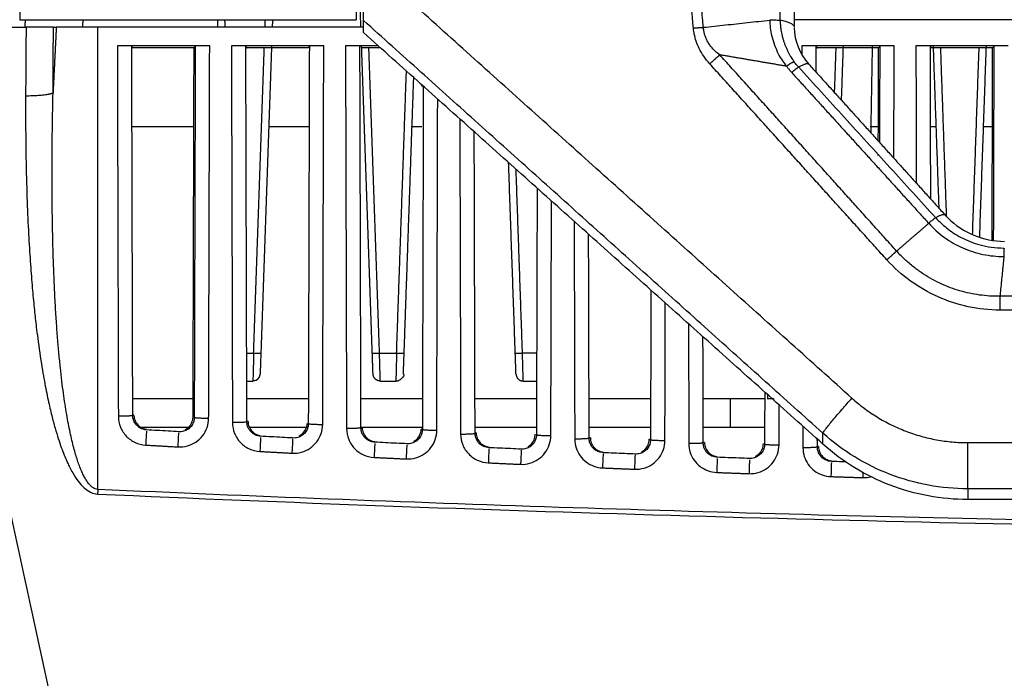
# Model space of a CAD drawing. Header units: millimetres. Extents: x 9946 to 11276, y -3292 to -1962.
# Tile 77 of 170: x 10811 to 10880, y -2557 to -2512. Entities that reach past the tile are written whole.
import ezdxf

# ---------------------------------------------------------------- set-up
doc = ezdxf.new("R2010")
doc.units = ezdxf.units.MM
doc.layers.add('ROXX NEO lite', color=7, linetype='Continuous', true_color=0x000000)

msp = doc.modelspace()

# ---------------------------------------------------------------- linework, layer by layer
at = {"layer": 'ROXX NEO lite', "color": 18, "lineweight": -3, "true_color": 0x000000}
for points, degree in [([(10834.96, -2512.197), (10834.741, -2505.947), (10834.523, -2499.698)], 2), ([(10868.961, -2537.888), (10852.05, -2522.696), (10835.138, -2507.503)], 2), ([(10835.138, -2511.737), (10835.138, -2511.686), (10835.138, -2511.259), (10835.138, -2510.307), (10835.138, -2509.08), (10835.138, -2508.081), (10835.138, -2507.503)], 3), ([(10857.98, -2512.262), (10857.839, -2510.623), (10857.697, -2508.985)], 2), ([(10858.669, -2512.209), (10858.53, -2510.6), (10858.39, -2508.992)], 2), ([(10863.988, -2511.682), (10863.978, -2510.415), (10863.967, -2509.148)], 2), ([(10864.938, -2509.665), (10864.949, -2510.874), (10864.959, -2512.082)], 2), ([(10811.338, -2511.697), (10822.988, -2511.697), (10834.638, -2511.697)], 2), ([(10811.707, -2511.702), (10811.694, -2511.95), (10811.681, -2512.197)], 2), ([(10815.701, -2511.711), (10815.688, -2511.954), (10815.676, -2512.197)], 2), ([(10825.06, -2512.197), (10825.051, -2511.947), (10825.042, -2511.697)], 2), ([(10825.559, -2512.197), (10825.551, -2511.947), (10825.542, -2511.697)], 2), ([(10828.317, -2512.197), (10828.326, -2511.947), (10828.335, -2511.697)], 2), ([(10828.834, -2511.697), (10828.825, -2511.947), (10828.817, -2512.197)], 2), ([(10866.954, -2540.319), (10851.046, -2526.028), (10835.138, -2511.737)], 2), ([(10835.138, -2512.577), (10835.138, -2512.157), (10835.138, -2511.737)], 2), ([(10858.669, -2512.209), (10859.181, -2512.155), (10860.204, -2512.047), (10861.738, -2511.881), (10862.76, -2511.769), (10863.272, -2511.712)], 3), ([(10863.272, -2511.712), (10863.277, -2512.054), (10863.344, -2512.777), (10863.845, -2514.131), (10864.242, -2514.675), (10864.437, -2514.908)], 3), ([(11006.72, -2511.697), (10935.829, -2511.697), (10864.938, -2511.697)], 2), ([(10810.796, -2512.197), (10811.121, -2512.197), (10811.447, -2512.197), (10811.772, -2512.197)], 3), ([(10813.668, -2512.197), (10813.6, -2512.197), (10813.406, -2512.197), (10812.954, -2512.197), (10812.393, -2512.197), (10811.987, -2512.197), (10811.772, -2512.197)], 3), ([(10813.863, -2512.197), (10813.75, -2514.472), (10813.637, -2516.748)], 2), ([(10813.668, -2512.197), (10813.766, -2512.197), (10813.863, -2512.197)], 2), ([(10835.091, -2512.197), (10825.915, -2512.197), (10816.738, -2512.197)], 2), ([(10816.738, -2544.206), (10816.738, -2528.201), (10816.738, -2512.197)], 2), ([(10864.961, -2512.239), (10864.98, -2513.143), (10865.321, -2514.038), (10865.964, -2514.749)], 3), ([(10866.954, -2541.072), (10851.046, -2526.824), (10835.138, -2512.577)], 2), ([(10818.091, -2513.499), (10818.126, -2526.319), (10818.161, -2539.14)], 2), ([(10824.486, -2513.499), (10821.288, -2513.499), (10818.091, -2513.499)], 2), ([(10819.16, -2539.087), (10819.125, -2526.318), (10819.09, -2513.548)], 2), ([(10819.09, -2513.548), (10819.131, -2513.589), (10819.172, -2513.63)], 2), ([(10823.405, -2513.63), (10821.288, -2513.63), (10819.172, -2513.63)], 2), ([(10823.335, -2539.171), (10823.37, -2526.401), (10823.405, -2513.63)], 2), ([(10823.487, -2513.548), (10823.446, -2513.589), (10823.405, -2513.63)], 2), ([(10823.487, -2513.548), (10823.451, -2526.383), (10823.416, -2539.217)], 2), ([(10824.415, -2539.269), (10824.45, -2526.384), (10824.486, -2513.499)], 2), ([(10825.991, -2513.499), (10826.027, -2526.54), (10826.062, -2539.582)], 2), ([(10832.386, -2513.499), (10829.188, -2513.499), (10825.991, -2513.499)], 2), ([(10827.061, -2539.529), (10827.025, -2526.539), (10826.99, -2513.548)], 2), ([(10826.99, -2513.548), (10827.031, -2513.589), (10827.072, -2513.63)], 2), ([(10831.305, -2513.63), (10829.188, -2513.63), (10827.072, -2513.63)], 2), ([(10827.529, -2534.767), (10827.897, -2524.212), (10828.266, -2513.658)], 2), ([(10828.771, -2513.515), (10828.4, -2524.141), (10828.029, -2534.767)], 2), ([(10831.387, -2513.548), (10831.346, -2513.589), (10831.305, -2513.63)], 2), ([(10831.387, -2513.548), (10831.351, -2526.599), (10831.315, -2539.649)], 2), ([(10832.314, -2539.702), (10832.35, -2526.6), (10832.386, -2513.499)], 2), ([(10836.132, -2513.499), (10835.011, -2513.499), (10833.891, -2513.499)], 2), ([(10833.891, -2513.499), (10833.927, -2526.745), (10833.963, -2539.992)], 2), ([(10834.89, -2513.548), (10834.887, -2513.545), (10834.88, -2513.542), (10834.869, -2513.54)], 3), ([(10834.962, -2539.939), (10834.926, -2526.744), (10834.89, -2513.548)], 2), ([(10836.287, -2513.63), (10835.63, -2513.63), (10834.972, -2513.63)], 2), ([(10835.748, -2534.767), (10835.377, -2524.149), (10835.006, -2513.532)], 2), ([(10836.248, -2534.767), (10835.879, -2524.199), (10835.509, -2513.63)], 2), ([(10871.886, -2513.499), (10868.688, -2513.499), (10865.491, -2513.499)], 2), ([(10865.491, -2513.499), (10865.492, -2513.803), (10865.492, -2514.108)], 2), ([(10866.495, -2515.349), (10866.492, -2514.449), (10866.49, -2513.548)], 2), ([(10866.49, -2513.548), (10866.531, -2513.589), (10866.572, -2513.63)], 2), ([(10870.805, -2513.63), (10868.688, -2513.63), (10866.572, -2513.63)], 2), ([(10867.757, -2516.767), (10867.812, -2515.199), (10867.867, -2513.63)], 2), ([(10868.24, -2517.267), (10868.305, -2515.383), (10868.371, -2513.499)], 2), ([(10870.364, -2513.51), (10870.312, -2516.506), (10870.259, -2519.502)], 2), ([(10870.787, -2520.086), (10870.796, -2516.858), (10870.805, -2513.63)], 2), ([(10870.887, -2513.548), (10870.846, -2513.589), (10870.805, -2513.63)], 2), ([(10870.887, -2513.548), (10870.878, -2516.862), (10870.868, -2520.176)], 2), ([(10871.864, -2521.278), (10871.875, -2517.388), (10871.886, -2513.499)], 2), ([(10879.786, -2513.499), (10876.588, -2513.499), (10873.391, -2513.499)], 2), ([(10873.391, -2513.499), (10873.404, -2518.257), (10873.417, -2523.015)], 2), ([(10874.419, -2524.104), (10874.404, -2518.826), (10874.39, -2513.548)], 2), ([(10874.39, -2513.548), (10874.431, -2513.589), (10874.472, -2513.63)], 2), ([(10878.705, -2513.63), (10876.588, -2513.63), (10874.472, -2513.63)], 2), ([(10874.998, -2524.744), (10874.801, -2519.122), (10874.605, -2513.499)], 2), ([(10875.518, -2525.337), (10875.314, -2519.484), (10875.109, -2513.63)], 2), ([(10877.315, -2526.581), (10877.541, -2520.106), (10877.767, -2513.63)], 2), ([(10877.808, -2526.756), (10878.039, -2520.149), (10878.27, -2513.542)], 2), ([(10878.668, -2526.962), (10878.686, -2520.296), (10878.705, -2513.63)], 2), ([(10878.787, -2513.548), (10878.746, -2513.589), (10878.705, -2513.63)], 2), ([(10878.787, -2513.548), (10878.768, -2520.271), (10878.75, -2526.994)], 2), ([(10864.437, -2514.908), (10862.124, -2514.513), (10859.812, -2514.117)], 2), ([(10872.058, -2527.704), (10865.935, -2520.911), (10859.812, -2514.117)], 2), ([(10837.429, -2534.767), (10837.77, -2525.01), (10838.11, -2515.253)], 2), ([(10871.379, -2528.306), (10865.247, -2521.52), (10859.114, -2514.735)], 2), ([(10864.964, -2514.596), (10864.924, -2514.609), (10864.783, -2514.68), (10864.553, -2514.829), (10864.437, -2514.908)], 3), ([(10864.437, -2514.908), (10864.475, -2514.96), (10864.551, -2515.06), (10864.669, -2515.203), (10864.748, -2515.294), (10864.788, -2515.338)], 3), ([(10864.788, -2515.338), (10864.894, -2515.245), (10865.101, -2515.069), (10865.225, -2514.977), (10865.26, -2514.956)], 3), ([(10865.26, -2514.956), (10866.315, -2516.116), (10868.427, -2518.436), (10871.594, -2521.916), (10873.706, -2524.236), (10874.761, -2525.396)], 3), ([(10865.964, -2514.749), (10870.693, -2519.981), (10875.421, -2525.213)], 2), ([(10838.595, -2515.673), (10838.262, -2525.22), (10837.929, -2534.767)], 2), ([(10864.788, -2515.338), (10869.531, -2520.558), (10874.275, -2525.779)], 2), ([(10839.197, -2516.299), (10839.198, -2516.256), (10839.198, -2516.213)], 2), ([(10839.279, -2516.299), (10839.247, -2528.175), (10839.214, -2540.051)], 2), ([(10840.213, -2540.103), (10840.244, -2528.641), (10840.275, -2517.178)], 2), ([(10841.805, -2518.573), (10841.835, -2529.472), (10841.865, -2540.371)], 2), ([(10823.39, -2519.097), (10821.238, -2519.097), (10819.086, -2519.097)], 2), ([(10831.37, -2519.097), (10829.973, -2519.097), (10828.576, -2519.097)], 2), ([(10839.166, -2519.097), (10838.804, -2519.097), (10838.442, -2519.097)], 2), ([(10870.76, -2519.097), (10870.494, -2519.097), (10870.229, -2519.097)], 2), ([(10874.78, -2519.097), (10874.584, -2519.097), (10874.388, -2519.097)], 2), ([(10878.69, -2519.097), (10878.38, -2519.097), (10878.07, -2519.097)], 2), ([(10842.863, -2540.318), (10842.835, -2529.881), (10842.806, -2519.444)], 2), ([(10870.784, -2521.095), (10870.784, -2521.06), (10870.784, -2521.026)], 2), ([(10845.648, -2534.767), (10845.417, -2528.172), (10845.187, -2521.577)], 2), ([(10846.147, -2534.767), (10845.925, -2528.403), (10845.703, -2522.039)], 2), ([(10847.16, -2523.365), (10847.136, -2531.893), (10847.113, -2540.421)], 2), ([(10848.112, -2540.473), (10848.134, -2532.355), (10848.156, -2524.236)], 2), ([(10874.761, -2525.396), (10874.737, -2525.409), (10874.664, -2525.46), (10874.495, -2525.593), (10874.351, -2525.714), (10874.275, -2525.779)], 3), ([(10849.724, -2525.64), (10849.745, -2533.18), (10849.765, -2540.719)], 2), ([(10872.058, -2527.704), (10873.166, -2526.742), (10874.275, -2525.779)], 2), ([(10874.275, -2525.779), (10874.603, -2526.141), (10875.334, -2526.795), (10876.614, -2527.528), (10878.018, -2527.979), (10878.996, -2528.079), (10879.485, -2528.078)], 3), ([(10850.764, -2540.666), (10850.745, -2533.602), (10850.725, -2526.537)], 2), ([(10879.491, -2527.493), (10879.491, -2527.527), (10879.49, -2527.67), (10879.487, -2527.938), (10879.485, -2528.078)], 3), ([(10879.485, -2528.078), (10879.345, -2529.455), (10879.205, -2530.832)], 2), ([(10879.203, -2531.794), (10878.455, -2531.79), (10877.003, -2531.632), (10874.889, -2530.945), (10872.967, -2529.833), (10871.878, -2528.857), (10871.379, -2528.306)], 3), ([(10855.04, -2530.43), (10855.026, -2535.595), (10855.012, -2540.759)], 2), ([(10879.205, -2530.832), (10879.204, -2531.135), (10879.204, -2531.465), (10879.203, -2531.794)], 3), ([(10992.471, -2530.832), (10935.838, -2530.832), (10879.205, -2530.832)], 2), ([(10856.011, -2540.812), (10856.024, -2536.053), (10856.037, -2531.294)], 2), ([(10992.47, -2531.794), (10935.836, -2531.794), (10879.203, -2531.794)], 2), ([(10857.644, -2532.733), (10857.655, -2536.884), (10857.666, -2541.035)], 2), ([(10858.665, -2540.983), (10858.655, -2537.306), (10858.645, -2533.63)], 2), ([(10827.048, -2534.767), (10827.288, -2534.767), (10827.529, -2534.767)], 2), ([(10836.248, -2534.767), (10836.838, -2534.767), (10837.429, -2534.767)], 2), ([(10847.101, -2534.767), (10846.624, -2534.767), (10846.147, -2534.767)], 2), ([(10846.198, -2536.697), (10846.198, -2536.697), (10846.195, -2536.597), (10846.184, -2536.172), (10846.167, -2535.531), (10846.154, -2535.023), (10846.147, -2534.767)], 3), ([(10827.053, -2536.697), (10827.266, -2536.697), (10827.478, -2536.697)], 2), ([(10827.705, -2536.642), (10827.635, -2536.678), (10827.558, -2536.697), (10827.478, -2536.697)], 3), ([(10836.298, -2536.697), (10836.838, -2536.697), (10837.378, -2536.697)], 2), ([(10846.198, -2536.697), (10846.651, -2536.697), (10847.104, -2536.697)], 2), ([(10862.921, -2537.46), (10862.916, -2539.263), (10862.911, -2541.067)], 2), ([(10863.138, -2537.897), (10863.136, -2537.78), (10863.134, -2537.663)], 2), ([(10819.157, -2537.897), (10821.272, -2537.897), (10823.387, -2537.897)], 2), ([(10827.052, -2537.897), (10829.186, -2537.897), (10831.32, -2537.897)], 2), ([(10834.939, -2537.897), (10837.074, -2537.897), (10839.209, -2537.897)], 2), ([(10842.847, -2537.897), (10844.971, -2537.897), (10847.095, -2537.897)], 2), ([(10850.757, -2537.897), (10852.888, -2537.897), (10855.02, -2537.897)], 2), ([(10860.538, -2537.897), (10860.538, -2538.897), (10860.538, -2539.897)], 2), ([(10863.538, -2537.897), (10863.538, -2537.955), (10863.538, -2538.012)], 2), ([(10863.91, -2541.12), (10863.914, -2539.736), (10863.917, -2538.352)], 2), ([(10819.241, -2539.051), (10819.201, -2539.069), (10819.16, -2539.087)], 2), ([(10818.161, -2539.14), (10818.162, -2539.406), (10818.264, -2539.898), (10818.675, -2540.543), (10819.299, -2540.988), (10819.784, -2541.116), (10820.051, -2541.132)], 3), ([(10822.296, -2541.261), (10822.521, -2541.273), (10822.95, -2541.226), (10823.552, -2540.951), (10824.029, -2540.502), (10824.341, -2539.919), (10824.414, -2539.494), (10824.415, -2539.269)], 3), ([(10826.062, -2539.582), (10826.063, -2539.849), (10826.166, -2540.341), (10826.579, -2540.988), (10827.205, -2541.433), (10827.692, -2541.56), (10827.96, -2541.574)], 3), ([(10827.143, -2539.493), (10827.102, -2539.511), (10827.061, -2539.529)], 2), ([(10830.202, -2541.694), (10830.428, -2541.705), (10830.855, -2541.657), (10831.454, -2541.38), (10831.93, -2540.932), (10832.24, -2540.35), (10832.313, -2539.926), (10832.314, -2539.702)], 3), ([(10819.581, -2539.897), (10821.354, -2539.897), (10823.127, -2539.897)], 2), ([(10820.105, -2540.164), (10820.102, -2540.217), (10820.094, -2540.381), (10820.073, -2540.753), (10820.058, -2541.013), (10820.051, -2541.132)], 3), ([(10822.353, -2540.21), (10822.103, -2540.196), (10821.605, -2540.167), (10820.857, -2540.124), (10820.358, -2540.096), (10820.109, -2540.082)], 3), ([(10822.296, -2541.261), (10822.303, -2541.142), (10822.317, -2540.881), (10822.338, -2540.51), (10822.346, -2540.346), (10822.349, -2540.292)], 3), ([(10827.229, -2539.897), (10829.254, -2539.897), (10831.279, -2539.897)], 2), ([(10833.963, -2539.992), (10833.964, -2540.26), (10834.067, -2540.754), (10834.483, -2541.401), (10835.112, -2541.846), (10835.601, -2541.971), (10835.869, -2541.985)], 3), ([(10834.916, -2539.897), (10837.065, -2539.897), (10839.214, -2539.897)], 2), ([(10835.044, -2539.903), (10835.003, -2539.921), (10834.962, -2539.939)], 2), ([(10838.109, -2542.095), (10838.334, -2542.106), (10838.76, -2542.056), (10839.357, -2541.779), (10839.831, -2541.331), (10840.139, -2540.749), (10840.212, -2540.327), (10840.213, -2540.103)], 3), ([(10839.132, -2540.006), (10839.148, -2540.015), (10839.164, -2540.023)], 2), ([(10841.865, -2540.371), (10841.865, -2540.64), (10841.969, -2541.135), (10842.386, -2541.784), (10843.018, -2542.228), (10843.509, -2542.352), (10843.778, -2542.364)], 3), ([(10842.851, -2539.897), (10844.959, -2539.897), (10847.067, -2539.897)], 2), ([(10842.945, -2540.281), (10842.904, -2540.3), (10842.863, -2540.318)], 2), ([(10846.016, -2542.466), (10846.24, -2542.476), (10846.665, -2542.424), (10847.26, -2542.146), (10847.731, -2541.698), (10848.038, -2541.118), (10848.111, -2540.697), (10848.112, -2540.473)], 3), ([(10850.759, -2539.897), (10852.881, -2539.897), (10855.002, -2539.897)], 2), ([(10865.563, -2539.841), (10865.565, -2540.581), (10865.567, -2541.321)], 2), ([(10865.563, -2539.897), (10865.588, -2539.897), (10865.613, -2539.897)], 2), ([(10876.991, -2544.162), (10876.075, -2544.162), (10874.243, -2543.994), (10871.586, -2543.246), (10869.11, -2542.029), (10867.635, -2540.93), (10866.954, -2540.319)], 3), ([(10866.954, -2541.072), (10866.954, -2540.695), (10866.954, -2540.319)], 2), ([(10820.051, -2541.132), (10821.173, -2541.196), (10822.296, -2541.261)], 2), ([(10828.011, -2540.605), (10828.008, -2540.659), (10828, -2540.823), (10827.98, -2541.195), (10827.967, -2541.455), (10827.96, -2541.574)], 3), ([(10830.255, -2540.643), (10830.006, -2540.63), (10829.508, -2540.603), (10828.761, -2540.563), (10828.263, -2540.537), (10828.014, -2540.523)], 3), ([(10830.178, -2540.6), (10830.204, -2540.614), (10830.229, -2540.629), (10830.255, -2540.643)], 3), ([(10830.202, -2541.694), (10830.209, -2541.575), (10830.223, -2541.314), (10830.242, -2540.942), (10830.25, -2540.779), (10830.252, -2540.725)], 3), ([(10835.916, -2541.016), (10835.914, -2541.07), (10835.906, -2541.233), (10835.888, -2541.605), (10835.875, -2541.866), (10835.869, -2541.985)], 3), ([(10838.158, -2541.045), (10837.909, -2541.032), (10837.412, -2541.008), (10836.665, -2540.971), (10836.168, -2540.946), (10835.919, -2540.934)], 3), ([(10838.109, -2542.095), (10838.115, -2541.976), (10838.128, -2541.716), (10838.145, -2541.344), (10838.153, -2541.18), (10838.155, -2541.127)], 3), ([(10849.765, -2540.719), (10849.766, -2540.932), (10849.833, -2541.334), (10850.109, -2541.886), (10850.532, -2542.325), (10851.073, -2542.621), (10851.473, -2542.703), (10851.687, -2542.712)], 3), ([(10850.846, -2540.629), (10850.805, -2540.647), (10850.764, -2540.666)], 2), ([(10853.923, -2542.805), (10854.147, -2542.814), (10854.57, -2542.761), (10855.163, -2542.482), (10855.632, -2542.034), (10855.938, -2541.455), (10856.01, -2541.035), (10856.011, -2540.812)], 3), ([(10854.93, -2540.715), (10854.971, -2540.737), (10855.012, -2540.759)], 2), ([(10857.666, -2541.035), (10857.667, -2541.244), (10857.731, -2541.643), (10858.007, -2542.201), (10858.438, -2542.647), (10858.988, -2542.943), (10859.385, -2543.021), (10859.596, -2543.029)], 3), ([(10858.747, -2540.945), (10858.706, -2540.964), (10858.665, -2540.983)], 2), ([(10861.83, -2543.113), (10862.053, -2543.121), (10862.475, -2543.067), (10863.066, -2542.787), (10863.533, -2542.339), (10863.837, -2541.761), (10863.909, -2541.342), (10863.91, -2541.12)], 3), ([(10866.566, -2541.268), (10866.565, -2540.995), (10866.564, -2540.723)], 2), ([(10876.991, -2544.905), (10876.075, -2544.905), (10874.242, -2544.738), (10871.585, -2543.992), (10869.109, -2542.777), (10867.635, -2541.682), (10866.954, -2541.072)], 3), ([(10876.991, -2540.964), (10935.838, -2540.964), (10994.685, -2540.964)], 2), ([(10827.96, -2541.574), (10829.081, -2541.634), (10830.202, -2541.694)], 2), ([(10843.821, -2541.395), (10843.819, -2541.449), (10843.812, -2541.613), (10843.795, -2541.985), (10843.784, -2542.245), (10843.778, -2542.364)], 3), ([(10846.061, -2541.415), (10845.813, -2541.404), (10845.315, -2541.381), (10844.57, -2541.347), (10844.073, -2541.325), (10843.824, -2541.313)], 3), ([(10846.058, -2541.497), (10846.056, -2541.551), (10846.049, -2541.714), (10846.033, -2542.086), (10846.021, -2542.347), (10846.016, -2542.466)], 3), ([(10851.726, -2541.743), (10851.724, -2541.797), (10851.718, -2541.961), (10851.703, -2542.333), (10851.692, -2542.593), (10851.687, -2542.712)], 3), ([(10853.964, -2541.754), (10853.716, -2541.744), (10853.219, -2541.723), (10852.474, -2541.692), (10851.977, -2541.672), (10851.729, -2541.661)], 3), ([(10853.886, -2541.712), (10853.912, -2541.726), (10853.938, -2541.74), (10853.964, -2541.754)], 3), ([(10853.923, -2542.805), (10853.928, -2542.686), (10853.939, -2542.426), (10853.953, -2542.053), (10853.96, -2541.89), (10853.962, -2541.836)], 3), ([(10865.567, -2541.321), (10865.568, -2541.53), (10865.632, -2541.93), (10865.91, -2542.489), (10866.342, -2542.935), (10866.894, -2543.231), (10867.293, -2543.307), (10867.505, -2543.315)], 3), ([(10866.647, -2541.23), (10866.607, -2541.249), (10866.566, -2541.268)], 2), ([(10835.869, -2541.985), (10836.989, -2542.04), (10838.109, -2542.095)], 2), ([(10843.778, -2542.364), (10844.897, -2542.415), (10846.016, -2542.466)], 2), ([(10859.631, -2542.06), (10859.63, -2542.113), (10859.624, -2542.277), (10859.61, -2542.649), (10859.6, -2542.91), (10859.596, -2543.029)], 3), ([(10861.867, -2542.062), (10861.619, -2542.052), (10861.123, -2542.034), (10860.378, -2542.006), (10859.882, -2541.987), (10859.634, -2541.978)], 3), ([(10861.865, -2542.144), (10861.863, -2542.197), (10861.858, -2542.361), (10861.844, -2542.733), (10861.835, -2542.994), (10861.83, -2543.113)], 3), ([(10867.536, -2542.345), (10867.535, -2542.399), (10867.53, -2542.563), (10867.517, -2542.935), (10867.509, -2543.195), (10867.505, -2543.315)], 3), ([(10851.687, -2542.712), (10852.805, -2542.759), (10853.923, -2542.805)], 2), ([(10859.596, -2543.029), (10860.713, -2543.071), (10861.83, -2543.113)], 2), ([(10869.737, -2543.389), (10869.741, -2543.282), (10869.745, -2543.165), (10869.749, -2543.05)], 3), ([(10867.505, -2543.315), (10868.621, -2543.352), (10869.737, -2543.389)], 2), ([(10869.737, -2543.389), (10869.922, -2543.396), (10870.099, -2543.377), (10870.271, -2543.336)], 3), ([(10816.738, -2544.206), (10816.733, -2544.312), (10816.725, -2544.418), (10816.72, -2544.526)], 3), ([(10816.72, -2544.526), (10843.185, -2545.695), (10896.11, -2547.277), (10975.566, -2547.277), (11028.491, -2545.695), (11054.957, -2544.526)], 3), ([(10994.685, -2544.162), (10935.838, -2544.162), (10876.991, -2544.162)], 2), ([(10876.991, -2544.162), (10876.991, -2544.533), (10876.991, -2544.905)], 2), ([(10994.685, -2544.905), (10935.838, -2544.905), (10876.991, -2544.905)], 2)]:
    msp.add_open_spline(points, degree=degree, dxfattribs=at)
for points, knots in [([(10811.338, -2508.519), (10811.338, -2509.812), (10811.338, -2510.754), (10811.338, -2511.697), (10811.338, -2511.697)], [-4.890413, -4.890413, -4.890413, -2.445206, -2.445206, 0, 0, 0]), ([(10834.638, -2508.519), (10834.638, -2509.812), (10834.638, -2510.754), (10834.638, -2511.697), (10834.638, -2511.697)], [0, 0, 0, 2.445206, 2.445206, 4.890413, 4.890413, 4.890413])]:
    msp.add_rational_spline(points, [1, 0.9181008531, 1, 0.9181008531, 1], degree=2, knots=knots, dxfattribs=at)
for points, knots in [([(10815.256, -2566.875), (10815.229, -2566.749), (10814.25, -2562.116), (10811.742, -2550.669), (10808.308, -2534.691), (10805.329, -2520.917), (10803.836, -2514.004), (10803.338, -2511.697)], [-57.635413, -57.635413, -57.635413, -57.635413, -57.23728, -42.927959, -21.463979, -7.154659, 0, 0, 0, 0]), ([(10863.99, -2511.75), (10863.938, -2511.739), (10863.748, -2511.718), (10863.429, -2511.711), (10863.272, -2511.712)], [-1.038439, -1.038439, -1.038439, -1.038439, -0.51922, 0, 0, 0, 0]), ([(10863.99, -2511.75), (10863.991, -2511.799), (10863.995, -2511.898), (10864.005, -2512.051), (10864.022, -2512.216), (10864.046, -2512.396), (10864.08, -2512.59), (10864.125, -2512.794), (10864.179, -2513.003), (10864.244, -2513.211), (10864.318, -2513.415), (10864.398, -2513.613), (10864.485, -2513.802), (10864.575, -2513.98), (10864.667, -2514.144), (10864.759, -2514.296), (10864.857, -2514.446), (10864.927, -2514.545), (10864.964, -2514.596)], [0.000002, 0.000002, 0.000002, 0.000002, 0.146823, 0.298469, 0.464984, 0.647136, 0.846339, 1.058607, 1.27684, 1.496757, 1.715863, 1.931531, 2.141097, 2.34194, 2.5306, 2.704714, 2.87817, 3.067136, 3.067136, 3.067136, 3.067136]), ([(10859.114, -2514.735), (10858.959, -2514.562), (10858.684, -2514.215), (10858.371, -2513.682), (10858.159, -2513.165), (10858.038, -2512.693), (10857.995, -2512.416), (10857.983, -2512.289)], [-2.779839, -2.779839, -2.779839, -2.779839, -2.223872, -1.667904, -1.111936, -0.555968, -0.036694, -0.036694, -0.036694, -0.036694]), ([(10859.812, -2514.117), (10859.709, -2514.043), (10859.518, -2513.894), (10859.277, -2513.647), (10859.087, -2513.4), (10858.944, -2513.159), (10858.837, -2512.928), (10858.758, -2512.698), (10858.702, -2512.461), (10858.676, -2512.296), (10858.669, -2512.209)], [-2.303725, -2.303725, -2.303725, -2.303725, -1.930818, -1.586293, -1.275318, -0.996084, -0.741699, -0.505019, -0.264673, 0, 0, 0, 0]), ([(10865.26, -2514.956), (10865.226, -2514.918), (10865.158, -2514.842), (10865.059, -2514.722), (10864.996, -2514.638), (10864.964, -2514.596)], [0, 0, 0, 0, 0.1518507, 0.3076399, 0.4676222, 0.4676222, 0.4676222, 0.4676222]), ([(10811.739, -2516.944), (10811.734, -2518.218), (10811.742, -2520.56), (10811.808, -2523.404), (10811.9, -2525.763), (10812.012, -2527.764), (10812.136, -2529.503), (10812.267, -2531.001), (10812.398, -2532.253), (10812.518, -2533.336), (10812.842, -2535.643), (10813.102, -2537.077), (10813.364, -2538.339), (10813.607, -2539.338), (10813.838, -2540.17), (10814.057, -2540.867), (10814.259, -2541.443), (10814.47, -2541.971), (10814.597, -2542.277), (10815.003, -2543.095), (10815.382, -2543.656), (10815.752, -2544.083), (10816.24, -2544.439), (10816.561, -2544.518), (10816.72, -2544.526)], [0, 0, 0, 0, 1.333208, 2.666444, 3.999681, 5.332918, 6.666155, 7.999391, 9.332628, 10.665865, 11.999101, 13.332338, 14.665575, 15.998811, 17.332048, 18.665285, 19.998522, 21.331758, 22.664995, 23.998232, 25.331468, 26.664705, 27.997942, 29.331178, 29.331178, 29.331178, 29.331178]), ([(10816.738, -2544.206), (10816.68, -2544.202), (10816.561, -2544.175), (10816.387, -2544.08), (10816.215, -2543.93), (10816.047, -2543.728), (10815.889, -2543.486), (10815.74, -2543.211), (10815.598, -2542.903), (10815.461, -2542.561), (10815.328, -2542.182), (10815.197, -2541.763), (10815.069, -2541.303), (10814.943, -2540.798), (10814.819, -2540.246), (10814.699, -2539.645), (10814.581, -2538.992), (10814.466, -2538.283), (10814.355, -2537.513), (10814.247, -2536.677), (10814.144, -2535.768), (10814.046, -2534.78), (10813.953, -2533.704), (10813.866, -2532.528), (10813.787, -2531.24), (10813.718, -2529.837), (10813.66, -2528.327), (10813.615, -2526.719), (10813.585, -2525.008), (10813.57, -2523.172), (10813.571, -2521.185), (10813.592, -2519.026), (10813.62, -2517.528), (10813.637, -2516.748)], [-28.397827, -28.397827, -28.397827, -28.397827, -28.175478, -27.943252, -27.677033, -27.381969, -27.066339, -26.732661, -26.376562, -25.993247, -25.578357, -25.128218, -24.639586, -24.109413, -23.534959, -22.91408, -22.244374, -21.521566, -20.740039, -19.894017, -18.977774, -17.98535, -16.908079, -15.733417, -14.44765, -13.04141, -11.528341, -9.93007, -8.237734, -6.422932, -4.455828, -2.317917, 0, 0, 0, 0]), ([(10874.761, -2525.396), (10874.873, -2525.519), (10875.112, -2525.762), (10875.517, -2526.112), (10875.988, -2526.453), (10876.534, -2526.775), (10877.154, -2527.059), (10877.851, -2527.29), (10878.633, -2527.451), (10879.188, -2527.491), (10879.481, -2527.493)], [-5.334286, -5.334286, -5.334286, -5.334286, -4.835553, -4.308472, -3.725464, -3.089974, -2.404697, -1.677077, -0.889656, -0.010966, -0.010966, -0.010966, -0.010966]), ([(10875.421, -2525.213), (10875.485, -2525.283), (10875.55, -2525.352), (10875.618, -2525.42), (10876.637, -2526.435), (10878.041, -2527.029), (10879.532, -2527.029)], [4.288655, 4.288655, 4.288655, 4.288655, 4.588981, 4.588981, 4.588981, 9.112193, 9.112193, 9.112193, 9.112193]), ([(10879.205, -2530.832), (10878.966, -2530.835), (10878.495, -2530.822), (10877.795, -2530.752), (10877.111, -2530.632), (10876.438, -2530.462), (10875.782, -2530.244), (10875.144, -2529.98), (10874.52, -2529.666), (10873.905, -2529.297), (10873.289, -2528.861), (10872.661, -2528.332), (10872.259, -2527.927), (10872.058, -2527.704)], [-8.049712, -8.049712, -8.049712, -8.049712, -7.330163, -6.632848, -5.935773, -5.242141, -4.551583, -3.862132, -3.166971, -2.458543, -1.711996, -0.900378, 0, 0, 0, 0]), ([(10827.529, -2534.767), (10827.522, -2535.022), (10827.509, -2535.529), (10827.492, -2536.171), (10827.481, -2536.598), (10827.478, -2536.697), (10827.478, -2536.697)], [-3.119882, -3.119882, -3.119882, -3.119882, -2.33991, -1.559937, -0.779965, 0, 0, 0, 0]), ([(10836.298, -2536.697), (10836.298, -2536.697), (10836.296, -2536.634), (10836.289, -2536.358), (10836.278, -2535.925), (10836.263, -2535.377), (10836.253, -2534.97), (10836.248, -2534.767)], [-3.10392, -3.10392, -3.10392, -3.10392, -2.483138, -1.862353, -1.241569, -0.620784, 0, 0, 0, 0]), ([(10837.429, -2534.767), (10837.422, -2535.022), (10837.409, -2535.529), (10837.392, -2536.171), (10837.381, -2536.598), (10837.378, -2536.697), (10837.378, -2536.697)], [-3.119882, -3.119882, -3.119882, -3.119882, -2.33991, -1.559937, -0.779965, 0, 0, 0, 0]), ([(10837.892, -2535.811), (10837.886, -2535.973), (10837.882, -2536.092), (10837.876, -2536.273), (10838.083, -2536.223), (10837.719, -2536.563), (10837.685, -2536.595), (10837.647, -2536.622), (10837.605, -2536.642)], [1.208941, 1.208941, 1.208941, 1.208941, 1.877394, 1.877394, 3.060894, 3.060894, 3.060894, 3.203641, 3.203641, 3.203641, 3.203641]), ([(10820.109, -2540.082), (10820.001, -2540.075), (10819.792, -2540.029), (10819.526, -2539.873), (10819.326, -2539.657), (10819.193, -2539.392), (10819.16, -2539.192), (10819.16, -2539.087)], [-1.534666, -1.534666, -1.534666, -1.534666, -1.205975, -0.89603, -0.608105, -0.319748, 0, 0, 0, 0]), ([(10819.242, -2539.084), (10819.246, -2539.205), (10819.299, -2539.439), (10819.499, -2539.753), (10819.791, -2539.962), (10820.009, -2540.027), (10820.114, -2540.041)], [-1.503759, -1.503759, -1.503759, -1.503759, -1.151896, -0.767931, -0.383965, -0.070613, -0.070613, -0.070613, -0.070613]), ([(10823.416, -2539.217), (10823.416, -2539.329), (10823.377, -2539.552), (10823.215, -2539.841), (10822.976, -2540.059), (10822.682, -2540.193), (10822.463, -2540.217), (10822.353, -2540.21)], [-1.652437, -1.652437, -1.652437, -1.652437, -1.30909, -0.972595, -0.656445, -0.338289, 0, 0, 0, 0]), ([(10822.787, -2540.059), (10822.871, -2540.016), (10823.062, -2539.884), (10823.269, -2539.587), (10823.33, -2539.334), (10823.334, -2539.202)], [-1.119695, -1.119695, -1.119695, -1.119695, -0.827775, -0.413887, -0.029069, -0.029069, -0.029069, -0.029069]), ([(10828.014, -2540.523), (10827.949, -2540.52), (10827.825, -2540.501), (10827.656, -2540.443), (10827.514, -2540.365), (10827.399, -2540.276), (10827.306, -2540.182), (10827.231, -2540.086), (10827.172, -2539.986), (10827.125, -2539.882), (10827.09, -2539.773), (10827.067, -2539.654), (10827.061, -2539.572), (10827.061, -2539.529)], [-1.527529, -1.527529, -1.527529, -1.527529, -1.330649, -1.152139, -0.990908, -0.845746, -0.714289, -0.592776, -0.47742, -0.364426, -0.249926, -0.1299, 0, 0, 0, 0]), ([(10827.143, -2539.493), (10827.143, -2539.626), (10827.194, -2539.872), (10827.401, -2540.196), (10827.695, -2540.405), (10827.913, -2540.469), (10828.019, -2540.482)], [-1.539981, -1.539981, -1.539981, -1.539981, -1.154986, -0.769991, -0.384995, -0.070729, -0.070729, -0.070729, -0.070729]), ([(10831.315, -2539.649), (10831.315, -2539.761), (10831.276, -2539.984), (10831.114, -2540.273), (10830.877, -2540.49), (10830.584, -2540.625), (10830.366, -2540.649), (10830.255, -2540.643)], [-1.648365, -1.648365, -1.648365, -1.648365, -1.30566, -0.970098, -0.654849, -0.337654, 0, 0, 0, 0]), ([(10830.685, -2540.492), (10830.771, -2540.449), (10830.961, -2540.316), (10831.168, -2540.019), (10831.229, -2539.767), (10831.233, -2539.635)], [-1.119702, -1.119702, -1.119702, -1.119702, -0.825703, -0.412852, -0.029087, -0.029087, -0.029087, -0.029087]), ([(10835.919, -2540.934), (10835.854, -2540.931), (10835.729, -2540.913), (10835.559, -2540.854), (10835.417, -2540.777), (10835.301, -2540.688), (10835.208, -2540.594), (10835.133, -2540.497), (10835.074, -2540.397), (10835.027, -2540.294), (10834.991, -2540.184), (10834.968, -2540.065), (10834.962, -2539.982), (10834.962, -2539.939)], [-1.531493, -1.531493, -1.531493, -1.531493, -1.333974, -1.154924, -0.993237, -0.847695, -0.715916, -0.594124, -0.478516, -0.365279, -0.250529, -0.130227, 0, 0, 0, 0]), ([(10835.044, -2539.903), (10835.044, -2540.037), (10835.096, -2540.284), (10835.304, -2540.607), (10835.599, -2540.816), (10835.818, -2540.88), (10835.924, -2540.893)], [-1.544101, -1.544101, -1.544101, -1.544101, -1.158076, -0.772051, -0.386025, -0.070846, -0.070846, -0.070846, -0.070846]), ([(10839.214, -2540.051), (10839.213, -2540.162), (10839.175, -2540.385), (10839.014, -2540.673), (10838.778, -2540.89), (10838.486, -2541.025), (10838.269, -2541.05), (10838.158, -2541.045)], [-1.644294, -1.644294, -1.644294, -1.644294, -1.302232, -0.9676, -0.653253, -0.337018, 0, 0, 0, 0]), ([(10838.624, -2540.873), (10838.695, -2540.833), (10838.87, -2540.704), (10839.067, -2540.421), (10839.127, -2540.171), (10839.132, -2540.041)], [-1.07353, -1.07353, -1.07353, -1.07353, -0.823632, -0.411816, -0.03417, -0.03417, -0.03417, -0.03417]), ([(10843.824, -2541.313), (10843.758, -2541.31), (10843.633, -2541.292), (10843.463, -2541.234), (10843.32, -2541.157), (10843.204, -2541.068), (10843.11, -2540.974), (10843.035, -2540.877), (10842.975, -2540.777), (10842.928, -2540.673), (10842.893, -2540.563), (10842.869, -2540.445), (10842.863, -2540.362), (10842.863, -2540.318)], [-1.535457, -1.535457, -1.535457, -1.535457, -1.337297, -1.157706, -0.995565, -0.849643, -0.717543, -0.595472, -0.479611, -0.366132, -0.251132, -0.130553, 0, 0, 0, 0]), ([(10842.945, -2540.281), (10842.945, -2540.416), (10842.997, -2540.663), (10843.206, -2540.988), (10843.502, -2541.196), (10843.722, -2541.26), (10843.829, -2541.272)], [-1.548221, -1.548221, -1.548221, -1.548221, -1.161166, -0.774111, -0.387055, -0.070964, -0.070964, -0.070964, -0.070964]), ([(10847.113, -2540.421), (10847.112, -2540.532), (10847.074, -2540.754), (10846.914, -2541.041), (10846.679, -2541.258), (10846.388, -2541.394), (10846.171, -2541.42), (10846.061, -2541.415)], [-1.640224, -1.640224, -1.640224, -1.640224, -1.298806, -0.965103, -0.651657, -0.336381, 0, 0, 0, 0]), ([(10846.531, -2541.239), (10846.599, -2541.199), (10846.771, -2541.072), (10846.972, -2540.781), (10847.031, -2540.52), (10847.031, -2540.376)], [-1.064007, -1.064007, -1.064007, -1.064007, -0.821563, -0.410781, 0, 0, 0, 0]), ([(10851.729, -2541.661), (10851.663, -2541.658), (10851.538, -2541.641), (10851.367, -2541.583), (10851.223, -2541.506), (10851.106, -2541.417), (10851.012, -2541.323), (10850.937, -2541.226), (10850.877, -2541.126), (10850.829, -2541.022), (10850.794, -2540.912), (10850.77, -2540.793), (10850.764, -2540.709), (10850.764, -2540.666)], [-1.53942, -1.53942, -1.53942, -1.53942, -1.34062, -1.160488, -0.997892, -0.851589, -0.719168, -0.596819, -0.480706, -0.366984, -0.251735, -0.130879, 0, 0, 0, 0]), ([(10850.846, -2540.629), (10850.846, -2540.764), (10850.898, -2541.012), (10851.108, -2541.337), (10851.406, -2541.545), (10851.627, -2541.608), (10851.734, -2541.62)], [-1.552341, -1.552341, -1.552341, -1.552341, -1.164256, -0.776171, -0.388085, -0.071084, -0.071084, -0.071084, -0.071084]), ([(10855.012, -2540.759), (10855.011, -2540.871), (10854.973, -2541.092), (10854.814, -2541.379), (10854.58, -2541.596), (10854.29, -2541.732), (10854.074, -2541.758), (10853.964, -2541.754)], [-1.636156, -1.636156, -1.636156, -1.636156, -1.295382, -0.962606, -0.650059, -0.335744, 0, 0, 0, 0]), ([(10854.382, -2541.604), (10854.469, -2541.559), (10854.66, -2541.425), (10854.869, -2541.123), (10854.928, -2540.867), (10854.93, -2540.729)], [-1.119722, -1.119722, -1.119722, -1.119722, -0.819494, -0.409747, -0.013381, -0.013381, -0.013381, -0.013381]), ([(10859.634, -2541.978), (10859.568, -2541.975), (10859.442, -2541.958), (10859.27, -2541.901), (10859.126, -2541.824), (10859.009, -2541.735), (10858.914, -2541.641), (10858.838, -2541.544), (10858.778, -2541.444), (10858.731, -2541.339), (10858.695, -2541.229), (10858.671, -2541.109), (10858.665, -2541.026), (10858.665, -2540.983)], [-1.543382, -1.543382, -1.543382, -1.543382, -1.343941, -1.163268, -1.000217, -0.853533, -0.720792, -0.598164, -0.4818, -0.367836, -0.252337, -0.131206, 0, 0, 0, 0]), ([(10858.747, -2540.945), (10858.747, -2541.08), (10858.799, -2541.329), (10859.01, -2541.654), (10859.31, -2541.863), (10859.531, -2541.925), (10859.638, -2541.937)], [-1.556461, -1.556461, -1.556461, -1.556461, -1.167346, -0.778231, -0.389115, -0.071204, -0.071204, -0.071204, -0.071204]), ([(10862.911, -2541.067), (10862.911, -2541.178), (10862.872, -2541.399), (10862.714, -2541.685), (10862.481, -2541.902), (10862.193, -2542.039), (10861.977, -2542.066), (10861.867, -2542.062)], [-1.632089, -1.632089, -1.632089, -1.632089, -1.29196, -0.960109, -0.648461, -0.335106, 0, 0, 0, 0]), ([(10862.281, -2541.912), (10862.369, -2541.867), (10862.56, -2541.732), (10862.771, -2541.426), (10862.829, -2541.166), (10862.829, -2541.023)], [-1.119729, -1.119729, -1.119729, -1.119729, -0.817425, -0.408713, 0, 0, 0, 0]), ([(10867.539, -2542.263), (10867.472, -2542.261), (10867.346, -2542.244), (10867.173, -2542.187), (10867.029, -2542.11), (10866.911, -2542.022), (10866.816, -2541.928), (10866.74, -2541.83), (10866.679, -2541.73), (10866.632, -2541.625), (10866.596, -2541.515), (10866.572, -2541.395), (10866.566, -2541.311), (10866.566, -2541.268)], [-1.547344, -1.547344, -1.547344, -1.547344, -1.347261, -1.166046, -1.002541, -0.855477, -0.722414, -0.599509, -0.482893, -0.368688, -0.25294, -0.131532, 0, 0, 0, 0]), ([(10866.647, -2541.23), (10866.648, -2541.366), (10866.701, -2541.615), (10866.912, -2541.941), (10867.213, -2542.149), (10867.435, -2542.211), (10867.543, -2542.222)], [-1.560581, -1.560581, -1.560581, -1.560581, -1.170436, -0.780291, -0.390145, -0.071325, -0.071325, -0.071325, -0.071325]), ([(10868.488, -2542.295), (10868.419, -2542.293), (10868.103, -2542.282), (10867.787, -2542.272), (10867.539, -2542.263)], [-0.9495582, -0.9495582, -0.9495582, -0.9495582, -0.7444092, 0, 0, 0, 0]), ([(11054.938, -2544.206), (11034.748, -2545.104), (10995.87, -2546.417), (10937.745, -2547.095), (10878.528, -2546.496), (10838.018, -2545.153), (10816.738, -2544.206)], [0, 0, 0, 0, 60.633622, 116.698067, 174.386301, 238.292711, 238.292711, 238.292711, 238.292711])]:
    msp.add_open_spline(points, degree=3, knots=knots, dxfattribs=at)
for points, weights in [([(10863.988, -2511.682), (10864.96, -2511.926), (10864.96, -2512.192)], [1, 0.986904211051, 1]), ([(10811.772, -2512.197), (10811.751, -2514.572), (10811.739, -2516.944)], [1, 0.999983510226, 1]), ([(10813.637, -2516.748), (10813.648, -2514.474), (10813.668, -2512.197)], [1, 0.99998483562, 1]), ([(10816.738, -2512.197), (10814.548, -2512.197), (10813.863, -2512.197)], [1, 0.810041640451, 1]), ([(10857.98, -2512.262), (10858.33, -2512.232), (10858.669, -2512.209)], [1, 0.993413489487, 1]), ([(10859.812, -2514.117), (10859.472, -2514.412), (10859.114, -2514.735)], [1, 0.987346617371, 1]), ([(10865.26, -2514.956), (10865.855, -2514.629), (10865.964, -2514.749)], [1, 0.991122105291, 1]), ([(10811.739, -2516.944), (10813.181, -2516.951), (10813.637, -2516.748)], [1, 0.811153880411, 1]), ([(10875.421, -2525.213), (10875.317, -2525.097), (10874.761, -2525.396)], [1, 0.991767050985, 1]), ([(10872.058, -2527.704), (10871.727, -2527.992), (10871.379, -2528.306)], [1, 0.988040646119, 1]), ([(10827.529, -2534.767), (10828.028, -2534.784), (10828.029, -2534.767)], [1, 0.707486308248, 1]), ([(10828.029, -2534.767), (10827.994, -2535.756), (10827.982, -2536.113)], [1, 0.834606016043, 1]), ([(10835.748, -2534.767), (10835.748, -2534.784), (10836.248, -2534.767)], [1, 0.707410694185, 1]), ([(10835.798, -2536.214), (10835.798, -2536.214), (10835.748, -2534.767)], [1, 0.719366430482, 1]), ([(10837.429, -2534.767), (10837.928, -2534.784), (10837.929, -2534.767)], [1, 0.70748630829, 1]), ([(10837.929, -2534.767), (10837.907, -2535.378), (10837.892, -2535.801)], [1, 0.925778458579, 1]), ([(10845.648, -2534.767), (10845.648, -2534.784), (10846.147, -2534.767)], [1, 0.707513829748, 1]), ([(10845.698, -2536.214), (10845.698, -2536.214), (10845.648, -2534.767)], [1, 0.719373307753, 1]), ([(10827.705, -2536.642), (10827.96, -2536.513), (10827.977, -2536.228)], [0.878875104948, 0.809724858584, 0.989636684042]), ([(10827.982, -2536.113), (10827.978, -2536.214), (10827.978, -2536.214)], [1, 0.982997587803, 1]), ([(10836.298, -2536.697), (10835.815, -2536.697), (10835.798, -2536.214)], [1, 0.719353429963, 1]), ([(10837.892, -2535.801), (10837.878, -2536.214), (10837.878, -2536.214)], [1, 0.928539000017, 1]), ([(10845.698, -2536.214), (10845.715, -2536.697), (10846.198, -2536.697)], [1, 0.719384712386, 1]), ([(10837.378, -2536.697), (10837.498, -2536.697), (10837.605, -2536.642)], [1, 0.911580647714, 0.878875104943]), ([(10858.646, -2537.897), (10860.538, -2537.897), (10860.538, -2537.897)], [0.8899205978, 0.780574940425, 1]), ([(10860.538, -2537.897), (10860.538, -2537.897), (10862.889, -2537.897)], [1, 0.750475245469, 0.926106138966]), ([(10863.096, -2537.897), (10863.316, -2537.897), (10863.538, -2537.897)], [0.946463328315, 0.970199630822, 1]), ([(10866.954, -2540.319), (10866.98, -2540.084), (10868.961, -2537.888)], [1, 0.711680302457, 1]), ([(10868.961, -2537.888), (10872.385, -2540.964), (10876.991, -2540.964)], [1, 0.933566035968, 1]), ([(10819.16, -2539.087), (10819.11, -2539.137), (10818.161, -2539.14)], [1, 0.725340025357, 1]), ([(10823.416, -2539.217), (10823.466, -2539.266), (10824.415, -2539.269)], [1, 0.72533780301, 1]), ([(10827.061, -2539.529), (10827.011, -2539.579), (10826.062, -2539.582)], [1, 0.725332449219, 1]), ([(10831.315, -2539.649), (10831.365, -2539.699), (10832.314, -2539.702)], [1, 0.72533789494, 1]), ([(10834.942, -2539.948), (10834.774, -2539.989), (10833.963, -2539.992)], [0.945994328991, 0.755690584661, 1]), ([(10839.214, -2540.051), (10839.264, -2540.1), (10840.213, -2540.103)], [1, 0.725337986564, 1]), ([(10841.865, -2540.371), (10842.814, -2540.368), (10842.863, -2540.318)], [1, 0.725332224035, 1]), ([(10847.113, -2540.421), (10847.162, -2540.47), (10848.112, -2540.473)], [1, 0.725338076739, 1]), ([(10858.662, -2539.897), (10860.538, -2539.897), (10860.538, -2539.897)], [0.888881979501, 0.781624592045, 1]), ([(10860.538, -2539.897), (10860.538, -2539.897), (10862.888, -2539.897)], [1, 0.750541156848, 0.926013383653]), ([(10850.764, -2540.666), (10850.715, -2540.716), (10849.765, -2540.719)], [1, 0.725332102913, 1]), ([(10855.012, -2540.759), (10855.062, -2540.809), (10856.011, -2540.812)], [1, 0.725338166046, 1]), ([(10858.665, -2540.983), (10858.615, -2541.032), (10857.666, -2541.035)], [1, 0.725332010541, 1]), ([(10862.911, -2541.067), (10862.961, -2541.117), (10863.91, -2541.12)], [1, 0.725338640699, 1]), ([(10876.991, -2544.162), (10876.991, -2543.905), (10876.991, -2540.964)], [1, 0.713252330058, 1]), ([(10866.566, -2541.268), (10866.516, -2541.318), (10865.567, -2541.321)], [1, 0.725331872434, 1])]:
    msp.add_rational_spline(points, weights, degree=2, dxfattribs=at)

doc.saveas('drawing.dxf')
